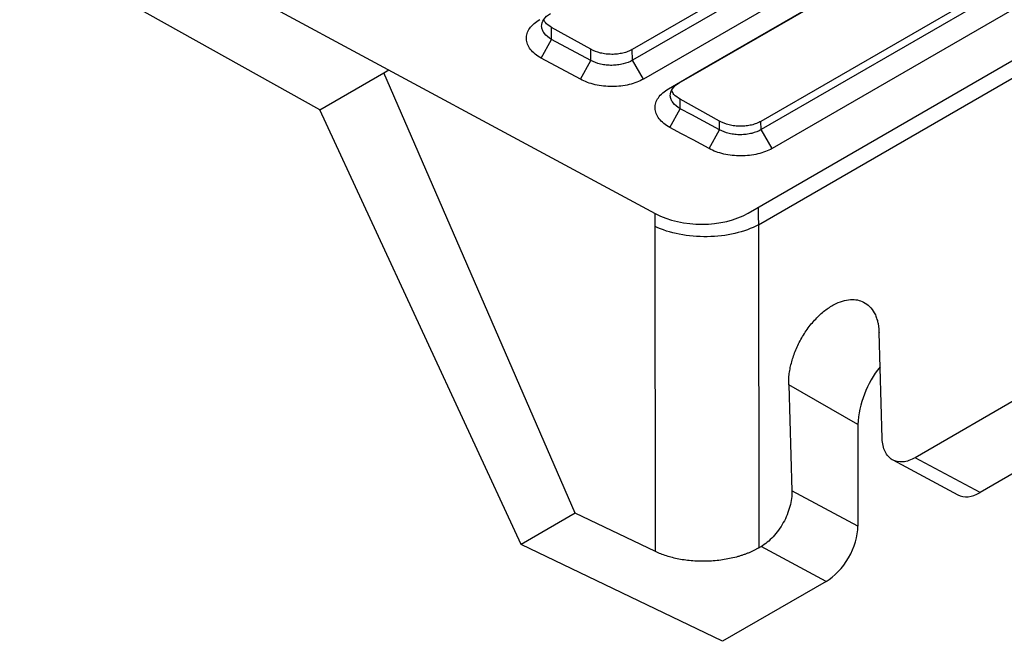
# Model space of a CAD drawing. Header units: millimetres. Extents: x -155 to 1130, y -373 to 1265.
# Tile 23 of 198: x 932 to 997, y -373 to -331. Entities that reach past the tile are written whole.
import ezdxf

# ---------------------------------------------------------------- set-up
doc = ezdxf.new("R2010")
doc.units = ezdxf.units.MM

msp = doc.modelspace()

# ---------------------------------------------------------------- linework, layer by layer
at = {"color": 7, "linetype": 'Continuous', "lineweight": 25}
for p, q in [((951.532, -337.158), (893.764, -304.915)), ((999.627, -317.383), (972.317, -333.149)), ((999.649, -318.1), (972.339, -333.866)), ((1000.38, -319.353), (973.07, -335.118)), ((1007.768, -322.411), (980.884, -337.931)), ((1007.784, -322.961), (980.9, -338.481)), ((1008.516, -324.213), (981.631, -339.733)), ((944.234, -328.103), (973.848, -344.066)), ((969.561, -333.136), (966.955, -331.68)), ((966.956, -332.475), (966.955, -331.68)), ((980.035, -344.036), (1000.579, -332.177)), ((966.261, -333.722), (966.956, -332.475)), ((969.561, -333.879), (966.956, -332.475)), ((969.561, -333.879), (969.561, -333.136)), ((972.339, -333.866), (972.317, -333.149)), ((968.867, -335.126), (966.261, -333.722)), ((968.867, -335.126), (969.561, -333.879)), ((973.07, -335.118), (972.339, -333.866)), ((951.532, -337.158), (955.78, -334.706)), ((955.78, -334.706), (956.119, -334.51)), ((968.525, -363.997), (955.78, -334.706)), ((974.733, -335.764), (975.44, -335.37)), ((978.122, -337.917), (975.517, -336.462)), ((975.517, -337.089), (975.517, -336.462)), ((964.926, -366.074), (951.532, -337.158)), ((974.823, -338.337), (975.517, -337.089)), ((978.123, -338.494), (978.122, -337.917)), ((980.9, -338.481), (980.884, -337.931)), ((977.428, -339.741), (978.123, -338.494)), ((981.631, -339.733), (980.9, -338.481)), ((973.838, -344.924), (973.837, -344.321)), ((980.71, -344.215), (980.711, -344.818)), ((973.871, -366.558), (973.838, -344.924)), ((980.711, -344.818), (980.744, -366.312)), ((988.953, -359.039), (988.743, -351.982)), ((1000.316, -355.013), (991.148, -360.306)), ((982.733, -355.452), (982.943, -362.509)), ((987.336, -358.109), (982.733, -355.452)), ((1004.485, -357.42), (995.468, -362.625)), ((987.336, -358.109), (987.336, -364.868)), ((995.468, -362.625), (991.148, -360.306)), ((989.655, -360.458), (993.995, -362.788)), ((987.336, -364.868), (982.943, -362.509)), ((968.525, -363.997), (964.926, -366.074)), ((973.871, -366.558), (968.525, -363.997)), ((978.321, -372.524), (964.926, -366.074)), ((980.744, -366.312), (980.895, -366.225)), ((985.215, -368.544), (980.895, -366.225)), ((985.215, -368.544), (978.321, -372.524))]:
    msp.add_line(p, q, dxfattribs=at)
at = {"color": 8, "linetype": 'Continuous', "lineweight": 25}
for p, q in [((980.711, -344.818), (1028.655, -317.141)), ((980.709, -343.647), (980.71, -344.215)), ((973.837, -344.321), (973.837, -344.06))]:
    msp.add_line(p, q, dxfattribs=at)
at = {"color": 7, "linetype": 'Continuous', "lineweight": 25, "flags": 128}
for points in [[(974.733, -335.764), (976.715, -334.619), (984.645, -330.042), (993.196, -325.105), (1001.747, -320.169)], [(975.44, -335.37), (977.422, -334.225), (985.352, -329.647), (993.903, -324.711), (1001.829, -320.136)], [(978.123, -338.494), (977.062, -337.922), (976.289, -337.506), (975.517, -337.089)], [(977.428, -339.741), (976.367, -339.169), (975.595, -338.753), (974.823, -338.336)]]:
    msp.add_lwpolyline(points, dxfattribs=at)
at = {"color": 7, "linetype": 'Continuous', "lineweight": 25}
msp.add_arc((993.931, -358.441), 6.603, 140.83462, 177.11905, dxfattribs=at)
for centre, major_axis, ratio, start_param, end_param in [((976.853, -342.126), (4.501, -0.076), 0.588613, 3.991397, 5.5075), ((995.468, -360.174), (1.499, 2.6), 0.577381, 3.159059, 3.9263), ((985.215, -366.093), (1.499, 2.6), 0.577381, 3.9263, 5.497097)]:
    msp.add_ellipse(centre, major_axis=major_axis, ratio=ratio, start_param=start_param, end_param=end_param, dxfattribs=at)
for points, knots in [([(966.956, -332.475), (966.752, -332.361), (966.587, -332.226), (966.417, -332.006), (966.372, -331.928), (966.31, -331.772), (966.292, -331.694), (966.281, -331.454), (966.33, -331.294), (966.53, -331.003), (966.684, -330.867), (966.878, -330.755)], [0, 0, 0, 0, 0.25, 0.25, 0.375, 0.375, 0.5, 0.5, 0.75, 0.75, 1, 1, 1, 1]), ([(966.261, -333.722), (966.108, -333.639), (965.972, -333.549), (965.732, -333.354), (965.628, -333.248), (965.459, -333.028), (965.395, -332.914), (965.305, -332.679), (965.28, -332.558), (965.272, -332.319), (965.289, -332.2), (965.364, -331.963), (965.421, -331.849), (965.574, -331.629), (965.671, -331.522), (965.897, -331.325), (966.026, -331.233), (966.172, -331.149)], [0, 0, 0, 0, 0.125, 0.125, 0.25, 0.25, 0.375, 0.375, 0.5, 0.5, 0.625, 0.625, 0.75, 0.75, 0.875, 0.875, 1, 1, 1, 1]), ([(966.955, -331.68), (966.793, -331.579), (966.558, -331.433), (966.467, -331.242), (966.439, -331.182)], [0, 0, 0, 0, 0.688368, 1, 1, 1, 1]), ([(972.317, -333.149), (972.227, -333.201), (972.129, -333.247), (971.921, -333.328), (971.808, -333.362), (971.575, -333.417), (971.455, -333.438), (971.208, -333.465), (971.08, -333.472), (970.827, -333.471), (970.701, -333.463), (970.451, -333.433), (970.327, -333.411), (969.972, -333.326), (969.751, -333.242), (969.561, -333.136)], [0, 0, 0, 0, 0.125, 0.125, 0.25, 0.25, 0.375, 0.375, 0.5, 0.5, 0.625, 0.625, 0.75, 0.75, 1, 1, 1, 1]), ([(972.339, -333.866), (972.157, -333.971), (971.941, -334.055), (971.591, -334.141), (971.468, -334.164), (971.219, -334.195), (971.093, -334.203), (970.839, -334.205), (970.709, -334.199), (970.459, -334.172), (970.336, -334.152), (969.977, -334.07), (969.752, -333.986), (969.561, -333.879)], [0, 0, 0, 0, 0.25, 0.25, 0.375, 0.375, 0.5, 0.5, 0.625, 0.625, 0.75, 0.75, 1, 1, 1, 1]), ([(973.07, -335.118), (972.932, -335.198), (972.783, -335.268), (972.464, -335.391), (972.292, -335.444), (971.936, -335.529), (971.752, -335.561), (971.375, -335.604), (971.18, -335.615), (970.795, -335.615), (970.603, -335.605), (970.222, -335.562), (970.033, -335.53), (969.494, -335.406), (969.157, -335.282), (968.867, -335.126)], [0, 0, 0, 0, 0.125, 0.125, 0.25, 0.25, 0.375, 0.375, 0.5, 0.5, 0.625, 0.625, 0.75, 0.75, 1, 1, 1, 1]), ([(975.517, -337.089), (975.313, -336.976), (975.149, -336.84), (974.978, -336.62), (974.933, -336.543), (974.871, -336.387), (974.854, -336.308), (974.842, -336.069), (974.892, -335.909), (975.092, -335.617), (975.245, -335.482), (975.44, -335.37)], [0, 0, 0, 0, 0.25, 0.25, 0.375, 0.375, 0.5, 0.5, 0.75, 0.75, 1, 1, 1, 1]), ([(974.823, -338.336), (974.67, -338.254), (974.534, -338.164), (974.294, -337.969), (974.189, -337.862), (974.021, -337.642), (973.956, -337.529), (973.866, -337.293), (973.841, -337.173), (973.834, -336.934), (973.85, -336.814), (973.925, -336.578), (973.983, -336.464), (974.135, -336.244), (974.232, -336.137), (974.458, -335.939), (974.587, -335.848), (974.733, -335.764)], [0, 0, 0, 0, 0.125, 0.125, 0.25, 0.25, 0.375, 0.375, 0.5, 0.5, 0.625, 0.625, 0.75, 0.75, 0.875, 0.875, 1, 1, 1, 1]), ([(975.517, -336.462), (975.357, -336.36), (975.09, -336.189), (974.99, -335.966), (974.95, -335.876)], [0, 0, 0, 0, 0.595837, 1, 1, 1, 1]), ([(980.884, -337.931), (980.793, -337.983), (980.695, -338.029), (980.486, -338.11), (980.374, -338.144), (980.14, -338.2), (980.019, -338.22), (979.772, -338.248), (979.644, -338.254), (979.391, -338.253), (979.265, -338.245), (979.014, -338.216), (978.89, -338.193), (978.534, -338.108), (978.312, -338.024), (978.122, -337.917)], [0, 0, 0, 0, 0.125, 0.125, 0.25, 0.25, 0.375, 0.375, 0.5, 0.5, 0.625, 0.625, 0.75, 0.75, 1, 1, 1, 1]), ([(980.9, -338.481), (980.718, -338.586), (980.502, -338.67), (980.152, -338.756), (980.03, -338.779), (979.78, -338.809), (979.654, -338.818), (979.4, -338.82), (979.271, -338.814), (979.02, -338.787), (978.897, -338.767), (978.538, -338.684), (978.314, -338.601), (978.123, -338.494)], [0, 0, 0, 0, 0.25, 0.25, 0.375, 0.375, 0.5, 0.5, 0.625, 0.625, 0.75, 0.75, 1, 1, 1, 1]), ([(981.631, -339.733), (981.494, -339.813), (981.345, -339.883), (981.026, -340.006), (980.854, -340.059), (980.497, -340.143), (980.314, -340.175), (979.937, -340.218), (979.742, -340.229), (979.356, -340.23), (979.165, -340.219), (978.783, -340.177), (978.595, -340.145), (978.055, -340.02), (977.718, -339.897), (977.428, -339.741)], [0, 0, 0, 0, 0.125, 0.125, 0.25, 0.25, 0.375, 0.375, 0.5, 0.5, 0.625, 0.625, 0.75, 0.75, 1, 1, 1, 1]), ([(980.711, -344.818), (980.264, -345.059), (979.732, -345.253), (978.571, -345.522), (977.943, -345.597), (976.68, -345.616), (976.045, -345.561), (974.859, -345.328), (974.309, -345.151), (973.838, -344.924)], [0, 0, 0, 0, 0.25, 0.25, 0.5, 0.5, 0.75, 0.75, 1, 1, 1, 1]), ([(982.733, -355.452), (982.732, -355.392), (982.73, -355.271), (982.736, -355.086), (982.75, -354.898), (982.772, -354.707), (982.801, -354.513), (982.838, -354.317), (982.896, -354.056), (982.986, -353.73), (983.123, -353.334), (983.289, -352.935), (983.553, -352.398), (983.953, -351.751), (984.515, -351.063), (985.124, -350.505), (985.731, -350.109), (986.31, -349.865), (986.836, -349.767), (987.312, -349.794), (987.747, -349.944), (988.136, -350.227), (988.4, -350.592), (988.562, -350.951), (988.647, -351.229), (988.7, -351.492), (988.731, -351.731), (988.739, -351.898), (988.743, -351.982)], [0, 0, 0, 0, 0.016246, 0.032389, 0.048471, 0.064533, 0.080617, 0.096766, 0.11302, 0.144506, 0.176028, 0.20916, 0.242328, 0.310564, 0.379319, 0.44702, 0.512232, 0.571622, 0.631054, 0.685382, 0.739752, 0.801915, 0.864123, 0.897676, 0.93127, 0.954191, 0.977061, 1, 1, 1, 1]), ([(991.148, -360.306), (990.871, -360.466), (990.591, -360.561), (990.071, -360.608), (989.83, -360.559), (989.424, -360.325), (989.258, -360.139), (989.028, -359.659), (988.963, -359.365), (988.953, -359.039)], [0, 0, 0, 0, 0.25, 0.25, 0.5, 0.5, 0.75, 0.75, 1, 1, 1, 1]), ([(982.943, -362.509), (982.952, -362.835), (982.907, -363.193), (982.712, -363.918), (982.563, -364.285), (982.184, -364.973), (981.954, -365.293), (981.449, -365.839), (981.173, -366.064), (980.895, -366.225)], [0, 0, 0, 0, 0.25, 0.25, 0.5, 0.5, 0.75, 0.75, 1, 1, 1, 1]), ([(980.744, -366.312), (980.689, -366.343), (980.579, -366.405), (980.407, -366.492), (980.229, -366.574), (980.045, -366.652), (979.855, -366.725), (979.659, -366.794), (979.457, -366.858), (979.172, -366.939), (978.798, -367.028), (978.326, -367.112), (977.84, -367.17), (977.345, -367.201), (976.848, -367.205), (976.358, -367.182), (975.879, -367.132), (975.426, -367.058), (974.998, -366.963), (974.598, -366.849), (974.219, -366.716), (973.988, -366.61), (973.871, -366.558)], [0, 0, 0, 0, 0.030316, 0.060445, 0.090448, 0.120391, 0.150335, 0.180344, 0.210482, 0.24081, 0.304976, 0.369206, 0.434628, 0.500116, 0.565531, 0.631012, 0.695158, 0.759368, 0.819769, 0.87967, 0.939578, 1, 1, 1, 1])]:
    msp.add_open_spline(points, degree=3, knots=knots, dxfattribs=at)

doc.saveas('drawing.dxf')
